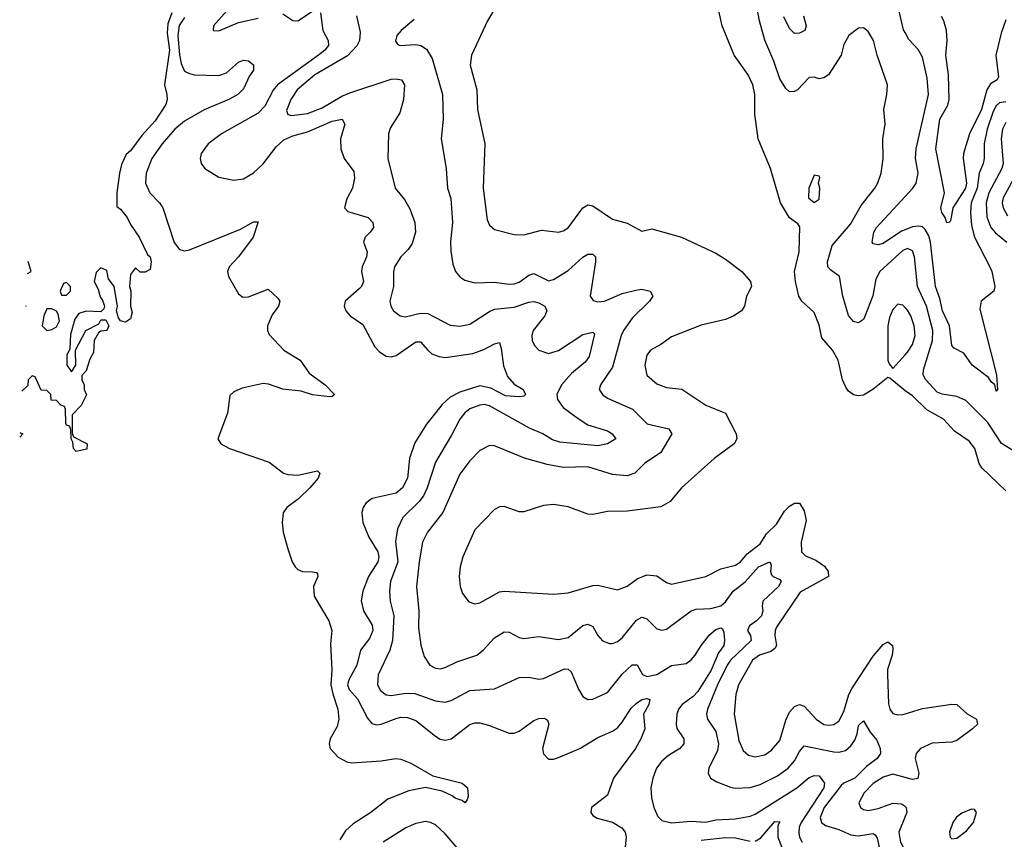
# Model space of a CAD drawing. Header units: inches. Extents: x 1843162 to 1959474, y 907081 to 1016326.
# Tile 109 of 256: x 1846400 to 1850403, y 974221 to 977555. Entities that reach past the tile are written whole.
import ezdxf

# ---------------------------------------------------------------- set-up
doc = ezdxf.new("R2010")
doc.units = ezdxf.units.IN
doc.header["$MEASUREMENT"] = 0
doc.layers.add('B8947', color=7, linetype='Continuous')
doc.layers.add('B8957', color=7, linetype='Continuous')

msp = doc.modelspace()

# ---------------------------------------------------------------- linework, layer by layer
at = {"layer": 'B8947', "color": 5}
for points, elevation in [([(1850000, 976620.1), (1849990, 976616), (1849896.4, 976530), (1849880.5, 976499.5), (1849868.2, 976431.8), (1849834.7, 976345.3), (1849830, 976335.1), (1849810, 976321.7), (1849790, 976327.1), (1849770, 976351.8), (1849746.1, 976430), (1849732.9, 976510), (1849696.8, 976536.8), (1849686.2, 976550), (1849683.6, 976570), (1849703.3, 976636.7), (1849777.4, 976722.6), (1849820.9, 976799.1), (1849876.2, 976870), (1849888.8, 976891.2), (1849902.2, 976930), (1849910.6, 976990), (1849908.7, 977070), (1849918.5, 977130), (1849913.7, 977190), (1849925.8, 977250), (1849927.9, 977290), (1849885.6, 977410), (1849870.8, 977470), (1849850, 977507), (1849830, 977521.6), (1849810, 977519.6), (1849770.4, 977490), (1849750, 977453.2), (1849739.5, 977410), (1849687.7, 977330), (1849670, 977318.7), (1849650, 977314.7), (1849630, 977320.5), (1849610, 977319.7), (1849562.4, 977270), (1849550, 977262.3), (1849530, 977261.1), (1849514.5, 977274.5), (1849490, 977314.7), (1849466.2, 977386.2), (1849430, 977472), (1849407.9, 977550), (1849376.5, 977716.5)], 560), ([(1850000, 976045.4), (1849991.3, 976051.3), (1849937.2, 976097.2), (1849930, 976099.5), (1849867.9, 976050), (1849830, 976028.2), (1849810, 976024.8), (1849790, 976028.6), (1849770, 976044.4), (1849759.4, 976059.4), (1849745.8, 976090), (1849728, 976170), (1849704.2, 976210), (1849660.7, 976260.7), (1849650, 976312.7), (1849630, 976363.7), (1849579.6, 976410), (1849567.6, 976430), (1849554, 976490), (1849550.6, 976530), (1849569.6, 976610), (1849572.1, 976712.1), (1849563.7, 976723.7), (1849530, 976749.2), (1849493, 976810), (1849453, 976950), (1849402.2, 977070), (1849388.3, 977170), (1849389.1, 977250), (1849380.6, 977290), (1849362, 977330), (1849305.1, 977410), (1849255.3, 977530), (1849224.5, 977670)], 580), ([(1847273.6, 977626.4), (1847188.1, 977530), (1847186.4, 977510), (1847210, 977509.4), (1847290, 977542.7), (1847370, 977561.5)], 520), ([(1848330, 977596.9), (1848302, 977550), (1848236.9, 977410), (1848231.3, 977370), (1848258.9, 977270), (1848261.1, 977190), (1848291.1, 977050), (1848284.2, 976870), (1848300.9, 976740.9), (1848310, 976719.5), (1848330, 976700.9), (1848410, 976681.2), (1848450, 976679.6), (1848521, 976699), (1848590, 976690.3), (1848610, 976695.6), (1848630, 976707.9), (1848690, 976789.2), (1848710, 976801.1), (1848730, 976798.2), (1848810, 976743.2), (1848870, 976727.6), (1848930, 976694.8), (1848970, 976704), (1849090, 976670.4), (1849230, 976604.4), (1849270, 976580.4), (1849336.3, 976530), (1849370.5, 976490), (1849374.9, 976470), (1849354.4, 976430), (1849346.4, 976390), (1849334.9, 976370), (1849304, 976350), (1849270, 976335.4), (1849170, 976312.4), (1849050, 976264.5), (1849006.6, 976233.4), (1848964.4, 976210), (1848949.4, 976190), (1848941.4, 976150), (1848949.5, 976109.5), (1848990, 976073.8), (1849030, 976059.1), (1849091.3, 976051.3), (1849190, 975987.1), (1849270, 975954.7), (1849312.3, 975870), (1849316.1, 975850), (1849304.6, 975830), (1849223.1, 975770), (1849090, 975651.1), (1849044.3, 975595.7), (1849006.5, 975573.5), (1848870, 975555.9), (1848790, 975554.8), (1848730, 975541.7), (1848710, 975543.2), (1848630, 975573.6), (1848570, 975583.4), (1848530, 975578.9), (1848450, 975552.9), (1848430, 975553.1), (1848370, 975574.3), (1848350, 975573), (1848330, 975563), (1848250, 975480.5), (1848201.8, 975370), (1848190.2, 975330), (1848186.9, 975290), (1848190.3, 975250), (1848200.4, 975220.4), (1848226.4, 975186.4), (1848250, 975178.9), (1848270, 975183.6), (1848350, 975227.8), (1848369.3, 975230.7), (1848570, 975218.2), (1848630, 975223.8), (1848730, 975253.7), (1848750, 975254.7), (1848830, 975236.1), (1848870, 975250.2), (1848910, 975280.6), (1848950, 975296.8), (1848990, 975293), (1849030, 975266.2), (1849050, 975259.3), (1849190, 975289.4), (1849250, 975321), (1849310, 975336.6), (1849330, 975350.2), (1849357.8, 975382.2), (1849410, 975422.4), (1849435.8, 975464.2), (1849477.3, 975502.7), (1849510, 975555.6), (1849530, 975576.5), (1849550, 975588.9), (1849570, 975588.4), (1849590, 975557.3), (1849597.5, 975517.5), (1849577.8, 975430), (1849579.1, 975390), (1849594.7, 975374.7), (1849636.9, 975356.9), (1849671.6, 975331.6), (1849686.7, 975310), (1849688, 975290), (1849573.3, 975226.7), (1849476.6, 975083.4), (1849470.9, 975070), (1849470.5, 975050), (1849476.9, 975010), (1849470, 974997.3), (1849454.5, 974985.5), (1849407.7, 974970), (1849379.3, 974950), (1849322.1, 974850), (1849310.9, 974810), (1849304.8, 974730), (1849323.5, 974623.5), (1849341.9, 974581.9), (1849363.4, 974563.4), (1849390, 974556.8), (1849430, 974565.3), (1849456.7, 974583.3), (1849490, 974623.2), (1849514.3, 974705.7), (1849530, 974738.5), (1849550, 974761.9), (1849570, 974769.4), (1849590, 974762.7), (1849638, 974710), (1849670, 974687.8), (1849690, 974684.8), (1849710, 974687.8), (1849730, 974701.5), (1849750, 974740.7), (1849771.6, 974810), (1849784.3, 974835.7), (1849870, 974966), (1849910, 975013.4), (1849930, 975024.6), (1849948.5, 975010), (1849950, 974994), (1849947.1, 974970), (1849928.5, 974911.5), (1849928, 974892), (1849932.7, 974772.7), (1849938.3, 974750), (1849950, 974732.5), (1849970, 974726.8), (1849990, 974728.3), (1850000, 974731.4)], 580), ([(1850000, 977501.9), (1849993.8, 977513.8), (1849970, 977612.6)], 540), ([(1847018, 977582), (1847001.8, 977538.2), (1846999.5, 977499.5), (1847008.3, 977430), (1846988, 977290), (1846998, 977250), (1846999.1, 977230), (1846993.4, 977210), (1846950, 977142.9), (1846896, 977084), (1846850, 977020.9), (1846833.1, 977006.9), (1846814.3, 976965.7), (1846804.9, 976930), (1846794.3, 976850), (1846794.8, 976794.8), (1846810, 976784), (1846837, 976750), (1846850, 976721), (1846886, 976670), (1846919.3, 976599.3), (1846930, 976590.5), (1846934, 976570), (1846930, 976538), (1846910, 976528), (1846890, 976528), (1846870, 976546), (1846850, 976518), (1846846, 976470), (1846851, 976450), (1846850.8, 976390), (1846856.8, 976363.2), (1846850, 976338), (1846830, 976324), (1846809.3, 976329.3), (1846802, 976342), (1846794, 976370), (1846797.2, 976390), (1846784, 976470), (1846761.2, 976501.2), (1846754, 976534), (1846730, 976546), (1846710, 976526), (1846702, 976490), (1846718.8, 976458.8), (1846726.8, 976426.8), (1846738, 976410), (1846744.7, 976390), (1846742, 976378), (1846730, 976366), (1846670, 976369), (1846640.7, 976359.3), (1846623.5, 976336.5), (1846606.4, 976273.6), (1846603.6, 976216.4), (1846592, 976190), (1846592, 976150), (1846610, 976122), (1846628, 976150), (1846626, 976210), (1846668.7, 976290), (1846722, 976318), (1846730, 976334), (1846750, 976334), (1846762, 976310), (1846754, 976290), (1846730, 976288), (1846719.6, 976280.4), (1846702, 976250), (1846699.6, 976200.4), (1846685.4, 976174.6), (1846670, 976126), (1846652.7, 976107.3), (1846652, 976090), (1846662, 976070), (1846662, 976050), (1846671, 976029), (1846650, 975986), (1846612.7, 975947.3), (1846612.7, 975872.7), (1846618, 975858), (1846674, 975830), (1846672.7, 975807.3), (1846630, 975798), (1846618, 975810), (1846616.4, 975836.4), (1846609, 975850), (1846608, 975888), (1846602, 975902), (1846590, 975906), (1846587.3, 975912.7), (1846586, 975970), (1846582, 975982), (1846567.3, 975987.3), (1846550, 976006), (1846527.3, 976007.3), (1846526, 976030), (1846510, 976046), (1846487.3, 976047.3), (1846462, 976102), (1846450, 976106), (1846434, 976090), (1846432.7, 976067.3), (1846408.7, 976043.4)], 460), ([(1847070, 977562.9), (1847048.7, 977531.3), (1847043.4, 977490), (1847050, 977411.8), (1847056.5, 977376.5), (1847070, 977345.6), (1847090, 977335.3), (1847111, 977331), (1847210, 977328.2), (1847241.1, 977338.9), (1847290, 977382.1), (1847310, 977389.5), (1847330, 977387.3), (1847350.5, 977370.5), (1847350.1, 977350), (1847334.1, 977325.9), (1847310, 977272.9), (1847287.2, 977250), (1847250.6, 977230), (1847150, 977188.6), (1847070, 977141.6), (1847030, 977109.9), (1846978.9, 977050), (1846936.5, 976990), (1846913.3, 976930), (1846911.8, 976890), (1846929.4, 976850), (1846968.6, 976810), (1846981.7, 976790), (1847028.1, 976648.1), (1847050, 976620.2), (1847070, 976615.2), (1847090, 976618.8), (1847296.9, 976703.1), (1847350, 976732.5), (1847370, 976732.2), (1847348.7, 976670), (1847290, 976590.7), (1847251.5, 976550), (1847244.7, 976530), (1847249.1, 976510), (1847290, 976439.1), (1847306.4, 976426.4), (1847330, 976427.7), (1847410, 976458.7), (1847450, 976422), (1847457.2, 976410), (1847452.2, 976390), (1847426.4, 976353.6), (1847407.6, 976310), (1847407.3, 976290), (1847414.6, 976274.6), (1847473.6, 976210), (1847539.6, 976170), (1847576.9, 976116.9), (1847642, 976070), (1847679.3, 976030), (1847670, 976021.6), (1847658.9, 976021.1), (1847590.5, 976029.5), (1847543.6, 976043.6), (1847470, 976052.1), (1847411.8, 976071.8), (1847390, 976074.5), (1847303.7, 976056.3), (1847270, 976040.6), (1847254.1, 976025.9), (1847245.3, 975954.7), (1847205.2, 975850), (1847218.2, 975830), (1847252.2, 975810), (1847414.6, 975754.6), (1847472, 975710), (1847490, 975704.2), (1847530, 975702.5), (1847610, 975720.3), (1847620.3, 975710), (1847612.8, 975690), (1847580.1, 975650), (1847533.8, 975606.2), (1847485.7, 975570), (1847470.8, 975549.2), (1847466.5, 975510), (1847471.4, 975470), (1847490, 975403.1), (1847507.9, 975350), (1847519.8, 975330), (1847530, 975318.4), (1847550, 975310.1), (1847590, 975309.4), (1847606, 975306), (1847610, 975299.1), (1847612.2, 975290), (1847594, 975250), (1847597.5, 975210), (1847656.5, 975110), (1847669.3, 975070), (1847664, 975016), (1847669.1, 974910), (1847665.1, 974850), (1847672.3, 974812.3), (1847693.8, 974750), (1847697.2, 974710), (1847690, 974679.9), (1847661.5, 974630), (1847657.7, 974610), (1847662.7, 974590), (1847695.3, 974555.3), (1847730, 974536.5), (1847750, 974532.8), (1847870, 974540.4), (1847929.4, 974549.4), (1847950, 974547.7), (1847990, 974531.1), (1848079, 974479), (1848199.1, 974450), (1848220.5, 974430), (1848222.8, 974397.2), (1848218.8, 974381.2), (1848210, 974369.2), (1848198.7, 974378.7), (1848170, 974388.2), (1848158.2, 974398.2), (1848117.4, 974417.4), (1848050, 974431.3), (1847981.6, 974418.4), (1847896.1, 974383.9), (1847827.5, 974330), (1847755.6, 974284.4), (1847724.8, 974255.2), (1847701.1, 974218.9)], 480), ([(1847622.8, 977582.8), (1847632.6, 977510), (1847653.4, 977470), (1847655, 977450), (1847640.4, 977430), (1847615.3, 977410), (1847448.1, 977290), (1847430, 977268.6), (1847396.5, 977203.5), (1847370, 977175.1), (1847219.8, 977090), (1847166, 977050), (1847137.7, 977010), (1847133.2, 976990), (1847137.7, 976970), (1847152.2, 976950), (1847210, 976914.3), (1847270, 976901.4), (1847310, 976907.9), (1847350, 976932.3), (1847390, 976968), (1847442.9, 977037.1), (1847474.3, 977065.7), (1847510, 977082), (1847570, 977098.5), (1847670, 977142), (1847710.4, 977150), (1847722.4, 977130), (1847704.8, 977070), (1847705.9, 977030), (1847719.1, 976990), (1847757.7, 976937.7), (1847761.7, 976910), (1847753.4, 976870), (1847730, 976826.3), (1847720.7, 976790), (1847733.9, 976773.9), (1847817, 976750), (1847835.3, 976730), (1847837.8, 976710), (1847824.9, 976690), (1847804, 976670), (1847797.8, 976650), (1847812.7, 976610), (1847810.1, 976590), (1847792.9, 976550), (1847789.7, 976530.3), (1847797.9, 976490), (1847790.1, 976470), (1847780.5, 976459.5), (1847723.2, 976410), (1847718.8, 976390), (1847726.2, 976370), (1847744, 976350), (1847794.3, 976314.3), (1847843.5, 976223.5), (1847863.2, 976203.2), (1847890, 976185.5), (1847910, 976183.7), (1847930, 976189.1), (1848010, 976244.7), (1848030, 976244.8), (1848058.7, 976210), (1848076.1, 976196.1), (1848104.9, 976184.9), (1848130, 976181.1), (1848242.8, 976197.2), (1848287.4, 976212.6), (1848330, 976236.9), (1848350, 976241.3), (1848357.6, 976217.6), (1848366.4, 976146.4), (1848383.4, 976103.4), (1848410, 976072.6), (1848446.4, 976050), (1848456, 976030), (1848450, 976023.5), (1848430, 976020.7), (1848375.3, 976024.7), (1848315.8, 976055.8), (1848270, 976065.7), (1848190, 976040.3), (1848150, 976019.9), (1848117.2, 975990), (1848054.2, 975910), (1848006.4, 975833.6), (1847985, 975770), (1847976.8, 975690), (1847956.6, 975650), (1847930, 975629.4), (1847832.5, 975607.5), (1847808.6, 975590), (1847795.8, 975570), (1847790.2, 975550), (1847794.3, 975510), (1847819.1, 975450), (1847856.1, 975390), (1847859.7, 975370), (1847855.4, 975350), (1847818.3, 975290), (1847795.2, 975230), (1847788.6, 975191.4), (1847797.8, 975150), (1847832.7, 975092.7), (1847835.5, 975070), (1847821.6, 975038.4), (1847785.2, 974990), (1847770.8, 974930), (1847737.7, 974870), (1847733.2, 974850), (1847739.7, 974830), (1847773.1, 974793.1), (1847813.8, 974713.8), (1847832.2, 974692.2), (1847850, 974687.1), (1847870, 974689.6), (1847930, 974713), (1847950, 974717.5), (1847976.6, 974716.6), (1848010, 974704.3), (1848090, 974641), (1848110, 974629.1), (1848130, 974624.5), (1848154.6, 974630), (1848230, 974688.7), (1848250, 974694.6), (1848270, 974694.6), (1848306, 974686), (1848390, 974653.4), (1848410, 974653.2), (1848430, 974661.2), (1848490, 974704.3), (1848510, 974713.1), (1848533.9, 974713.9), (1848546.2, 974706.2), (1848550.7, 974690), (1848525.5, 974590), (1848530, 974568.8), (1848550, 974547.5), (1848570, 974547.1), (1848590, 974553.7), (1848676.9, 974590), (1848750, 974635.5), (1848810, 974661.6), (1848830, 974675.2), (1848850, 974698.2), (1848886, 974754), (1848906, 974774), (1848930, 974790.1), (1848950, 974793.4), (1848962.4, 974790), (1848958.2, 974770), (1848936.2, 974730), (1848941.8, 974670), (1848925.9, 974630), (1848903.4, 974590), (1848813.7, 974470), (1848790, 974401.3), (1848725.3, 974350), (1848721.7, 974330), (1848730, 974318.4), (1848747.5, 974307.5), (1848810, 974290.2), (1848848.4, 974268.4), (1848861.8, 974250), (1848865.5, 974230), (1848861.5, 974190)], 520), ([(1847470, 977578.6), (1847510, 977551.3), (1847530, 977549.4), (1847590, 977588.7)], 520), ([(1847768.7, 977570), (1847783.6, 977503.6), (1847781.6, 977470), (1847771.1, 977448.9), (1847732.4, 977407.6), (1847600.1, 977330), (1847528.4, 977270), (1847501.7, 977230), (1847485.2, 977185.2), (1847489.5, 977169.5), (1847504.7, 977164.7), (1847570, 977172.5), (1847630, 977195.6), (1847710, 977243.9), (1847742.4, 977257.6), (1847910, 977312.2), (1847930, 977314.5), (1847951.7, 977310), (1847964.2, 977290), (1847960.7, 977230), (1847944.7, 977175.3), (1847906.5, 977113.5), (1847899, 977090), (1847896.9, 976990), (1847926.3, 976870), (1847963.7, 976823.7), (1847985.7, 976785.7), (1848006.4, 976730), (1848008.8, 976690), (1847995.1, 976644.9), (1847979.4, 976620.6), (1847949.3, 976590), (1847924.3, 976550), (1847919.7, 976530), (1847919.7, 976470), (1847904.5, 976410), (1847908.4, 976390), (1847919.1, 976370), (1847946.4, 976350), (1847966.5, 976346.5), (1848030, 976360.5), (1848059.2, 976359.2), (1848150, 976312.8), (1848190, 976307.8), (1848230, 976316.3), (1848310, 976368.2), (1848330, 976376.8), (1848410, 976386), (1848470, 976406.2), (1848490, 976408), (1848510, 976402.7), (1848534.4, 976390), (1848543, 976370), (1848534.6, 976350), (1848487.8, 976290), (1848482.2, 976270), (1848484, 976250), (1848493.4, 976230), (1848510, 976210.4), (1848550, 976197.6), (1848590, 976208.6), (1848690, 976274.5), (1848730, 976284.4), (1848736.5, 976276.5), (1848735.8, 976270), (1848715, 976185), (1848698.3, 976161.7), (1848644, 976116), (1848602.2, 976070), (1848584.2, 976030), (1848585.9, 976010), (1848610, 975978), (1848670, 975932.1), (1848710, 975907.3), (1848790, 975882.1), (1848809.2, 975870), (1848823.7, 975850), (1848790.4, 975830), (1848750, 975821), (1848596.2, 975836.2), (1848565.9, 975845.8), (1848527.4, 975870), (1848473, 975893), (1848310, 975984.2), (1848290, 975988.9), (1848270, 975987.2), (1848230, 975971.6), (1848210, 975955.7), (1848188.8, 975930), (1848155.6, 975864.4), (1848090, 975755.6), (1848056.5, 975650), (1848041.5, 975618.5), (1848024.3, 975595.6), (1847958.2, 975530), (1847935.9, 975484.1), (1847927.9, 975432.1), (1847936.6, 975350), (1847908.1, 975270), (1847903.3, 975230), (1847906.6, 975190), (1847920.4, 975130), (1847915.5, 975030), (1847905, 974990), (1847857.5, 974890), (1847854.2, 974850), (1847866.7, 974826.7), (1847890, 974808.8), (1847910, 974805.4), (1847970, 974815), (1848006.5, 974813.5), (1848090, 974784.3), (1848130, 974778.5), (1848154.6, 974785.4), (1848230, 974826.4), (1848330, 974833.2), (1848430, 974879.2), (1848470, 974880.2), (1848510, 974872), (1848530, 974874.8), (1848614.4, 974914.4), (1848630, 974913.4), (1848642.2, 974902.2), (1848671.7, 974831.7), (1848690, 974801.3), (1848710, 974790.3), (1848730, 974791.3), (1848790, 974817.8), (1848850, 974892.6), (1848890, 974930.2), (1848910, 974930.3), (1848931.8, 974891.8), (1848950, 974883.9), (1848990, 974892.1), (1849050, 974927.6), (1849110, 974936.6), (1849130, 974950.8), (1849145.9, 974970), (1849170.4, 975010), (1849206.1, 975053.9), (1849230, 975074.6), (1849250, 975081), (1849256.9, 975076.9), (1849262.7, 975062.7), (1849266, 975030), (1849262.2, 975010), (1849240.6, 974979.4), (1849210.8, 974909.2), (1849157.5, 974822.5), (1849138.2, 974801.8), (1849093.9, 974770), (1849078.8, 974750), (1849071.2, 974730), (1849068.4, 974690), (1849071.7, 974671.7), (1849099.7, 974630), (1849100.2, 974610), (1849083.6, 974590), (1849037.5, 974562.5), (1849010, 974538.7), (1848989.3, 974510), (1848973.4, 974470), (1848966, 974430), (1848969.2, 974390), (1848978, 974350), (1848994.6, 974314.6), (1849010, 974298), (1849050, 974288), (1849130, 974295), (1849190, 974290.8), (1849230, 974300.1), (1849310, 974304.3), (1849370, 974315.2), (1849390, 974322.9), (1849559.5, 974430), (1849610, 974472.2), (1849630, 974481.2), (1849650, 974479.1), (1849672.6, 974450), (1849669.3, 974430), (1849576.7, 974290), (1849569.4, 974270), (1849567.8, 974247.8), (1849570.1, 974230), (1849581.3, 974210)], 540), ([(1848004.1, 977555.9), (1847950.3, 977510), (1847933.1, 977490), (1847927.9, 977467.9), (1847935.6, 977455.6), (1847946, 977450), (1848010, 977453.6), (1848030.2, 977450.2), (1848054.1, 977434.1), (1848076.3, 977396.3), (1848119.5, 977250), (1848121.6, 977150), (1848112.8, 977070), (1848134.3, 976950), (1848138.6, 976870), (1848153.2, 976826.8), (1848160.1, 976730), (1848151.7, 976651.7), (1848152.7, 976612.7), (1848160.6, 976560.6), (1848172, 976530), (1848189.3, 976509.3), (1848210, 976494.9), (1848250, 976484.7), (1848330, 976487.2), (1848390, 976479.5), (1848410, 976481), (1848430, 976487.3), (1848470, 976515.4), (1848490, 976522.9), (1848550, 976493.2), (1848570, 976498.4), (1848630, 976534.1), (1848690, 976589.3), (1848710, 976600.7), (1848730, 976601.1), (1848741.1, 976590), (1848741, 976570), (1848719.7, 976430), (1848732, 976412), (1848750, 976407.3), (1848777, 976410), (1848850, 976441), (1848905, 976455), (1848930, 976458.7), (1848963.1, 976450), (1848974.2, 976430), (1848960.6, 976410), (1848890, 976341.2), (1848855.3, 976290), (1848845.2, 976270), (1848810, 976141.7), (1848761.2, 976070), (1848756.5, 976050), (1848768.9, 976030), (1848790, 976015.4), (1848891.2, 975970), (1848951.2, 975911.2), (1849039.3, 975890), (1849051.5, 975870), (1849006.3, 975793.7), (1848940.3, 975750), (1848901.3, 975710), (1848870, 975699.5), (1848810, 975705.4), (1848710, 975736.6), (1848610, 975733.6), (1848545, 975745), (1848451.6, 975771.6), (1848330, 975821.8), (1848310, 975822.4), (1848270, 975802), (1848230, 975760.3), (1848190, 975706.2), (1848119.8, 975550), (1848057.8, 975470), (1848037.2, 975430), (1848023.4, 975350), (1848013.4, 975250), (1848023.3, 975150), (1848020.8, 975080.8), (1848030.1, 975010.1), (1848044.3, 974964.3), (1848068, 974930), (1848090, 974917.8), (1848110, 974915), (1848130, 974920.2), (1848176.6, 974943.4), (1848258.9, 974970), (1848283.9, 974990), (1848330, 975040.2), (1848370, 975065.5), (1848390, 975064), (1848430, 975042.3), (1848450, 975038.5), (1848510, 975046), (1848590, 975033.5), (1848630, 975042), (1848690, 975090.8), (1848710, 975095.8), (1848730, 975086.3), (1848751, 975050), (1848770, 975028.1), (1848797.2, 975017.2), (1848810, 975017.5), (1848830, 975026), (1848850, 975041.1), (1848907, 975113), (1848930, 975125.2), (1848950, 975117.6), (1848990, 975077.8), (1849010, 975071.1), (1849030, 975075.9), (1849130, 975151), (1849150, 975156.6), (1849210, 975159.5), (1849250, 975171.3), (1849270, 975187.4), (1849300.4, 975230), (1849350, 975268), (1849404.1, 975330), (1849450.1, 975350.1), (1849455.6, 975335.6), (1849452.7, 975310), (1849457.2, 975297.2), (1849463.2, 975290), (1849490, 975278.2), (1849496.1, 975270), (1849485.2, 975250), (1849420.8, 975190), (1849418.1, 975170), (1849421.9, 975150), (1849416, 975130), (1849396.2, 975110), (1849366.9, 975090), (1849359.5, 975070), (1849370.7, 975050), (1849374.4, 975030), (1849289.3, 974950), (1849276.3, 974930), (1849236.9, 974850), (1849196.6, 974750), (1849192.9, 974730), (1849196.3, 974710), (1849230, 974660.2), (1849241.7, 974610), (1849237.3, 974582.7), (1849201.2, 974510), (1849199, 974490), (1849208.7, 974470), (1849234.7, 974454.7), (1849290, 974432.8), (1849309.5, 974429.5), (1849370, 974432.5), (1849410, 974444.2), (1849480.9, 974479.1), (1849524.1, 974510), (1849550, 974540.2), (1849570, 974578.5), (1849590, 974601.8), (1849710, 974576.4), (1849730, 974575), (1849757.2, 974582.8), (1849779.3, 974600.7), (1849795.7, 974624.3), (1849805.5, 974650), (1849810, 974684.7), (1849830, 974702.8), (1849857.1, 974657.1), (1849884.5, 974624.5), (1849898.8, 974590), (1849899.1, 974570), (1849886.4, 974550), (1849842.8, 974517.2), (1849795.6, 974470), (1849750, 974449.1), (1849740.4, 974439.6), (1849671, 974350), (1849654.5, 974310), (1849659.3, 974290), (1849676.7, 974276.7), (1849730, 974260.6), (1849779.4, 974239.4), (1849810, 974235.8), (1849870, 974245), (1849878.7, 974238.7), (1849886.1, 974226.1), (1849897.9, 974170)], 560), ([(1849586.6, 977570), (1849597.1, 977530), (1849592.6, 977510), (1849570, 977499.2), (1849550, 977498.8), (1849530, 977518.8), (1849506.9, 977566.9)], 540), ([(1850000, 976700.1), (1849985.8, 976694.2), (1849910, 976644.5), (1849890, 976638.3), (1849870, 976643), (1849866, 976650), (1849872.6, 976690), (1849884.1, 976710), (1850000, 976835.9)], 540), ([(1846431.7, 976522.9), (1846446, 976530), (1846434.1, 976571.7)], 460), ([(1850000, 976383.7), (1849990, 976393.8), (1849970, 976397.7), (1849950, 976376.3), (1849936.1, 976343.9), (1849929.1, 976310), (1849929.4, 976169.4), (1849934.4, 976154.4), (1849950, 976136.3), (1850000, 976191.8)], 580), ([(1846425.3, 976389.5), (1846426, 976390), (1846425.4, 976391.1)], 460), ([(1846400.6, 975875.1), (1846412, 975870), (1846399.7, 975856.6)], 460), ([(1850000, 974473.1), (1849950, 974486.5), (1849910, 974473.6), (1849870, 974447.6), (1849832.9, 974410), (1849811.1, 974370), (1849817.8, 974350), (1849830, 974342.2), (1849850, 974338), (1849890, 974346), (1849950, 974367.5), (1849985.8, 974365.8), (1849997.7, 974357.7), (1850000, 974355)], 580), ([(1850000, 974313.9), (1849974.4, 974250), (1849980.6, 974210), (1850000, 974173.1)], 580), ([(1848226.9, 974130), (1848130, 974243.1), (1848090, 974279.9), (1848070, 974289.9), (1848050, 974293.1), (1848010, 974285.8), (1847970, 974267.2), (1847878.1, 974210)], 520), ([(1849390, 974214.1), (1849413, 974227), (1849470, 974293.9), (1849490, 974291.8), (1849482.5, 974277.5), (1849482.8, 974230), (1849507.2, 974167.2)], 520), ([(1849170, 974217.6), (1849270, 974229), (1849310, 974226.6), (1849370, 974213.3)], 520)]:
    msp.add_lwpolyline(points, dxfattribs=dict(at, elevation=elevation))
for points, elevation in [([(1849630, 976922), (1849608, 976870), (1849607.3, 976830), (1849630, 976811.3), (1849650, 976824.7), (1849652.7, 976870), (1849648, 976890), (1849652.7, 976912.7), (1849650, 976918)], 580), ([(1846590, 976486), (1846578, 976482), (1846564.7, 976450), (1846570, 976434), (1846590, 976434), (1846606, 976450), (1846606, 976470)], 460), ([(1846530, 976378), (1846510, 976378), (1846497.3, 976350), (1846491, 976310), (1846510, 976291), (1846530, 976294.8), (1846550, 976306), (1846561.2, 976330), (1846556.5, 976356.5), (1846549, 976369)], 460)]:
    msp.add_lwpolyline(points, close=True, dxfattribs=dict(at, elevation=elevation))
at = {"layer": 'B8957', "color": 5}
for points, elevation in [([(1850410, 977553.5), (1850390, 977499.7), (1850368.9, 977410), (1850378.9, 977321.1), (1850374.2, 977310), (1850346.6, 977293.4), (1850331.8, 977270), (1850310.2, 977189.8), (1850261.6, 977090), (1850237.3, 977010), (1850235.2, 976990), (1850249.1, 976890), (1850245.9, 976870), (1850193.2, 976790), (1850184, 976736), (1850178, 976730), (1850170, 976728), (1850163.1, 976750), (1850149.2, 976770), (1850145, 976790), (1850159.9, 976850), (1850125.2, 977030), (1850141, 977150), (1850173, 977207), (1850179.4, 977230), (1850176.5, 977330), (1850164.9, 977410), (1850170.3, 977470.3), (1850168.7, 977510), (1850157.6, 977550), (1850147.5, 977567.5)], 520), ([(1850000, 976835.9), (1850031.4, 976870), (1850044.5, 976890), (1850053.3, 976930), (1850042.2, 976990), (1850044.1, 977030), (1850094.6, 977250), (1850090, 977317.2), (1850070, 977401.6), (1850053.1, 977433.1), (1850014.4, 977474.4), (1850000, 977501.9)], 540), ([(1850410, 977219.9), (1850384.1, 977215.9), (1850370, 977203.8), (1850358.1, 977181.9), (1850333.6, 977110), (1850320.7, 977050), (1850321.5, 976990), (1850317.6, 976970), (1850300.9, 976930), (1850292.2, 976870), (1850269, 976810), (1850265.3, 976770), (1850270, 976717.1), (1850282.3, 976670), (1850344.7, 976550), (1850352.8, 976530), (1850364.4, 976470), (1850360.5, 976450), (1850309.5, 976410.5), (1850303.1, 976376.9), (1850371.3, 976110), (1850375.5, 976050), (1850370, 976043.7), (1850364.2, 976070), (1850350, 976082), (1850339.5, 976099.5), (1850272.8, 976150), (1850238.1, 976198.1), (1850199.1, 976219.1), (1850189.3, 976229.3), (1850180.4, 976310), (1850152.5, 976370), (1850141.1, 976421.1), (1850123, 976470), (1850102.5, 976650), (1850095.6, 976675.6), (1850081, 976701), (1850070, 976711.7), (1850055.3, 976715.2), (1850030, 976712.4), (1850000, 976700.1)], 540), ([(1850410, 977136.7), (1850396.1, 977110), (1850390.8, 977070), (1850399.1, 976970), (1850392.8, 976950), (1850340.7, 976850), (1850329.4, 976810), (1850332.4, 976752.4), (1850348.9, 976710), (1850368, 976688), (1850414, 976650)], 560), ([(1850463, 976950), (1850397.9, 976830), (1850394.9, 976810), (1850398.3, 976790), (1850416.7, 976756.7)], 580), ([(1850458.8, 975790), (1850391.2, 975831.2), (1850336.2, 975916.2), (1850246.1, 976006.1), (1850210, 976022.3), (1850150, 976031.2), (1850130, 976039.5), (1850084.7, 976090), (1850073.9, 976110), (1850074.6, 976130), (1850110.7, 976249.3), (1850111.9, 976290), (1850086.4, 976390), (1850050.7, 976470), (1850038.5, 976590), (1850030, 976614.8), (1850010, 976624.1), (1850000, 976620.1)], 560), ([(1850000, 976191.8), (1850010, 976202.9), (1850030, 976233.8), (1850040.4, 976270), (1850036.3, 976310), (1850023.6, 976350), (1850010, 976373.6), (1850000, 976383.7)], 580), ([(1850410, 975638.7), (1850312.4, 975732.4), (1850300.7, 975750), (1850282.7, 975810), (1850260.9, 975840.9), (1850201.3, 975881.3), (1850155.3, 975930), (1850088.1, 975968.1), (1850030, 976025.4), (1850000, 976045.4)], 580), ([(1850000, 974731.4), (1850070, 974752.8), (1850190, 974771.1), (1850210, 974770.1), (1850252, 974732), (1850290.3, 974710), (1850293.7, 974690), (1850274.4, 974670), (1850210, 974622.5), (1850190, 974615.6), (1850110, 974612.1), (1850062, 974590), (1850045.1, 974570), (1850040.1, 974550), (1850056.1, 974490), (1850051.7, 974468.3), (1850030, 974465), (1850000, 974473.1)], 580), ([(1850000, 974355), (1850004.2, 974350), (1850006.4, 974330), (1850000, 974313.9)], 580)]:
    msp.add_lwpolyline(points, dxfattribs=dict(at, elevation=elevation))
at = {"layer": 'B8957', "color": 5, "elevation": 620}
msp.add_lwpolyline([(1850270, 974344.2), (1850230, 974327.5), (1850208.6, 974311.4), (1850193.9, 974290), (1850180.6, 974250), (1850183.2, 974230), (1850190, 974223.2), (1850210, 974226.4), (1850250, 974255.7), (1850277.9, 974290), (1850290.6, 974330), (1850282, 974342)], close=True, dxfattribs=at)

doc.saveas('drawing.dxf')
